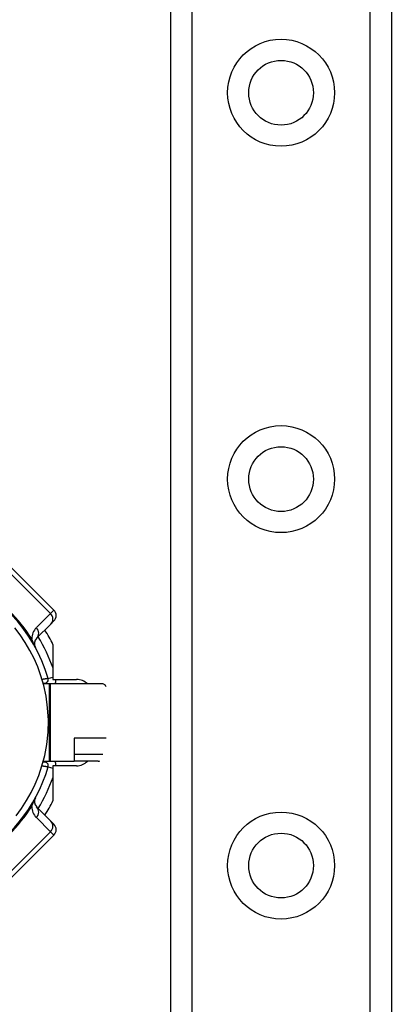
# Model space of a CAD drawing. Header units: inches. Extents: x 7 to 171, y 11 to 89.
# Tile 58 of 128: x 9.016 to 9.964, y 62.811 to 65.319. Entities that reach past the tile are written whole.
import ezdxf

# ---------------------------------------------------------------- set-up
doc = ezdxf.new("R2010")
doc.units = ezdxf.units.IN
doc.header["$MEASUREMENT"] = 0
doc.layers.add('Visible Edges(ANSI)', color=7, linetype='Continuous', lineweight=25)
doc.layers.add('Visible Tangent Edges(ANSI)', color=7, linetype='Continuous', lineweight=25)

msp = doc.modelspace()

# ---------------------------------------------------------------- linework, layer by layer
at = {"layer": 'Visible Edges(ANSI)'}
for p, q in [((9.4016, 33.3103), (9.4016, 66.4442)), ((9.9636, 66.4442), (9.9636, 33.3103)), ((9.1037, 63.8155), (8.9923, 63.9268)), ((9.0596, 63.7436), (9.0958, 63.7798)), ((9.1037, 63.7876), (9.0958, 63.7798)), ((9.1012, 63.7278), (9.1012, 63.6387)), ((9.0761, 63.6291), (9.0799, 63.6291)), ((9.0918, 63.6272), (9.0766, 63.6272)), ((9.0947, 63.6272), (9.0918, 63.6272)), ((9.2284, 63.6272), (9.0947, 63.6272)), ((9.1012, 63.6387), (9.1612, 63.6387)), ((9.1551, 63.489), (9.1551, 63.4303)), ((9.0799, 63.4283), (9.0761, 63.4283)), ((9.0766, 63.4303), (9.0918, 63.4303)), ((9.0918, 63.4303), (9.0947, 63.4303)), ((9.0947, 63.4303), (9.1551, 63.4303)), ((9.2167, 63.4303), (9.1551, 63.4303)), ((9.1012, 63.4187), (9.1012, 63.3297)), ((9.1612, 63.4187), (9.1012, 63.4187)), ((9.0958, 63.2776), (9.0596, 63.3138)), ((9.0958, 63.2776), (9.1037, 63.2698)), ((8.9923, 63.1306), (9.1037, 63.242))]:
    msp.add_line(p, q, dxfattribs=at)
at = {"layer": 'Visible Edges(ANSI)', "flags": 128}
msp.add_lwpolyline([(9.0071, 63.2912), (9.0208, 63.3097), (9.034, 63.3301), (9.0457, 63.3508), (9.056, 63.372), (9.0651, 63.3943), (9.0732, 63.4185), (9.0801, 63.4448), (9.0854, 63.4734), (9.0886, 63.504), (9.0894, 63.5351), (9.0876, 63.5662), (9.0835, 63.5959), (9.0776, 63.6231), (9.0705, 63.6479), (9.0622, 63.6706), (9.053, 63.6919), (9.0426, 63.7125), (9.0305, 63.7331), (9.0175, 63.7525), (9.0041, 63.77)], dxfattribs=at)
at = {"layer": 'Visible Edges(ANSI)'}
for centre in [(9.6826, 65.1331), (9.6826, 64.1489), (9.6826, 63.1646)]:
    msp.add_circle(centre, 0.0825, dxfattribs=at)
for centre, radius, start, end in [((8.7056, 63.5287), 0.3996, 16.3518, 70.8354), ((9.0897, 63.8016), 0.0197, 315, 45), ((8.7056, 63.5287), 0.4429, 26.7049, 32.1604), ((9.0736, 63.7297), 0.0197, 135, 208.6389), ((9.0799, 63.6386), 0.00945, 270, 16.3518), ((9.1612, 63.5994), 0.0394, 44.9104, 90), ((8.7056, 63.5287), 0.4921, 11.537, 11.7228), ((9.0799, 63.4189), 0.00945, 343.6482, 90), ((9.1612, 63.4581), 0.0394, 270, 315.0896), ((8.7056, 63.5287), 0.4921, 348.2772, 348.463), ((8.7056, 63.5287), 0.3996, 253.8612, 343.6482), ((9.0736, 63.3278), 0.0197, 151.3611, 225), ((8.7056, 63.5287), 0.4429, 327.8396, 333.2951), ((9.0897, 63.2559), 0.0197, 315, 45)]:
    msp.add_arc(centre, radius, start, end, dxfattribs=at)
for centre, major_axis, ratio, start_param, end_param in [((9.2284, 63.6075), (0, 0.0197), 0.532359, 5.388977, 6.283185), ((9.2228, 63.45), (-0.008, -0.0193), 0.47244, 0.192077, 0.554295)]:
    msp.add_ellipse(centre, major_axis=major_axis, ratio=ratio, start_param=start_param, end_param=end_param, dxfattribs=at)
at = {"layer": 'Visible Tangent Edges(ANSI)'}
for p, q in [((9.4554, 66.4442), (9.4554, 33.3103)), ((9.9097, 33.3103), (9.9097, 66.4442)), ((8.9836, 63.9181), (9.095, 63.8068)), ((9.095, 63.8068), (9.0588, 63.7706)), ((9.095, 63.8068), (9.1037, 63.8155)), ((9.0799, 63.6291), (9.0799, 63.6272)), ((9.089, 63.6412), (9.1012, 63.6448)), ((9.0918, 63.6272), (9.0918, 63.4303)), ((9.0947, 63.4303), (9.0947, 63.6272)), ((9.2366, 63.489), (9.1551, 63.489)), ((9.0799, 63.4303), (9.0799, 63.4283)), ((9.1551, 63.4486), (9.2282, 63.4486)), ((9.089, 63.4162), (9.1012, 63.4126)), ((9.0588, 63.2869), (9.095, 63.2507)), ((9.095, 63.2507), (8.9836, 63.1393)), ((9.1037, 63.242), (9.095, 63.2507))]:
    msp.add_line(p, q, dxfattribs=at)
at = {"layer": 'Visible Tangent Edges(ANSI)', "flags": 128}
for points in [[(9.0563, 63.7203), (9.0554, 63.722), (9.0548, 63.7233), (9.0542, 63.7244), (9.0538, 63.7254), (9.0533, 63.7265), (9.0529, 63.7274), (9.0525, 63.7284), (9.0521, 63.7293), (9.0517, 63.7302), (9.0514, 63.7311), (9.051, 63.732), (9.0507, 63.7329), (9.0503, 63.7337), (9.05, 63.7345), (9.0497, 63.7354), (9.0494, 63.7362), (9.0491, 63.737), (9.0488, 63.7378), (9.0485, 63.7385), (9.0483, 63.7393), (9.048, 63.7401), (9.0477, 63.7408), (9.0475, 63.7416), (9.0472, 63.7423)], [(9.089, 63.6412), (9.089, 63.6412), (9.0889, 63.6412), (9.0887, 63.6412), (9.0884, 63.6411), (9.0881, 63.6411), (9.0878, 63.641), (9.0873, 63.641), (9.0868, 63.6409), (9.0863, 63.6408), (9.0857, 63.6407), (9.085, 63.6406), (9.0843, 63.6404), (9.0836, 63.6403), (9.0828, 63.6402), (9.0819, 63.64), (9.0811, 63.6399), (9.0802, 63.6397), (9.0792, 63.6396), (9.0783, 63.6394), (9.0773, 63.6393), (9.0764, 63.6391), (9.0754, 63.6389), (9.0744, 63.6387), (9.0734, 63.6386)], [(9.0734, 63.4189), (9.0744, 63.4187), (9.0754, 63.4185), (9.0764, 63.4184), (9.0773, 63.4182), (9.0783, 63.418), (9.0792, 63.4179), (9.0802, 63.4177), (9.081, 63.4176), (9.0819, 63.4174), (9.0828, 63.4173), (9.0835, 63.4171), (9.0843, 63.417), (9.085, 63.4169), (9.0857, 63.4168), (9.0863, 63.4167), (9.0868, 63.4166), (9.0873, 63.4165), (9.0878, 63.4164), (9.0881, 63.4164), (9.0885, 63.4163), (9.0887, 63.4163), (9.0889, 63.4163), (9.089, 63.4162), (9.089, 63.4162)], [(9.0472, 63.3152), (9.0475, 63.3159), (9.0477, 63.3166), (9.048, 63.3174), (9.0483, 63.3182), (9.0485, 63.3189), (9.0488, 63.3197), (9.0491, 63.3205), (9.0494, 63.3213), (9.0497, 63.3221), (9.05, 63.3229), (9.0503, 63.3238), (9.0507, 63.3246), (9.051, 63.3255), (9.0514, 63.3263), (9.0517, 63.3272), (9.0521, 63.3281), (9.0525, 63.3291), (9.0529, 63.33), (9.0533, 63.331), (9.0538, 63.332), (9.0542, 63.3331), (9.0548, 63.3342), (9.0554, 63.3355), (9.0563, 63.3372)]]:
    msp.add_lwpolyline(points, dxfattribs=at)
at = {"layer": 'Visible Tangent Edges(ANSI)'}
for centre in [(9.6826, 65.1331), (9.6826, 64.1489), (9.6826, 63.1646)]:
    msp.add_circle(centre, 0.1363, dxfattribs=at)
for centre, radius, start, end in [((8.6795, 63.5026), 0.439, 33.0901, 56.9099), ((9.0866, 63.7427), 0.0394, 135, 180.6587), ((8.7056, 63.5287), 0.4193, 19.3241, 31.4236), ((9.0799, 63.6386), 0.0291, 336.9277, 0.3097), ((9.0799, 63.4189), 0.0291, 359.6903, 23.0723), ((8.7056, 63.5287), 0.4193, 328.5764, 340.6759), ((8.6795, 63.5548), 0.439, 303.0901, 326.9099), ((9.0866, 63.3147), 0.0394, 179.3413, 225)]:
    msp.add_arc(centre, radius, start, end, dxfattribs=at)
for centre, major_axis, ratio, start_param, end_param in [((9.0819, 63.7937), (0.0139, -0.0139), 0.937622, 0, 1.570796), ((9.0457, 63.7575), (0.0139, -0.0139), 0.937622, 0, 1.570796), ((9.0733, 63.7684), (-0.033, -0.0215), 0.48633, 0, 0.409204), ((9.0733, 63.2891), (-0.033, 0.0215), 0.48633, 5.873981, 6.283185), ((9.0457, 63.2999), (0.0139, 0.0139), 0.937622, 4.712389, 6.283185), ((9.0819, 63.2637), (0.0139, 0.0139), 0.937622, 4.712389, 6.283185)]:
    msp.add_ellipse(centre, major_axis=major_axis, ratio=ratio, start_param=start_param, end_param=end_param, dxfattribs=at)

doc.saveas('drawing.dxf')
